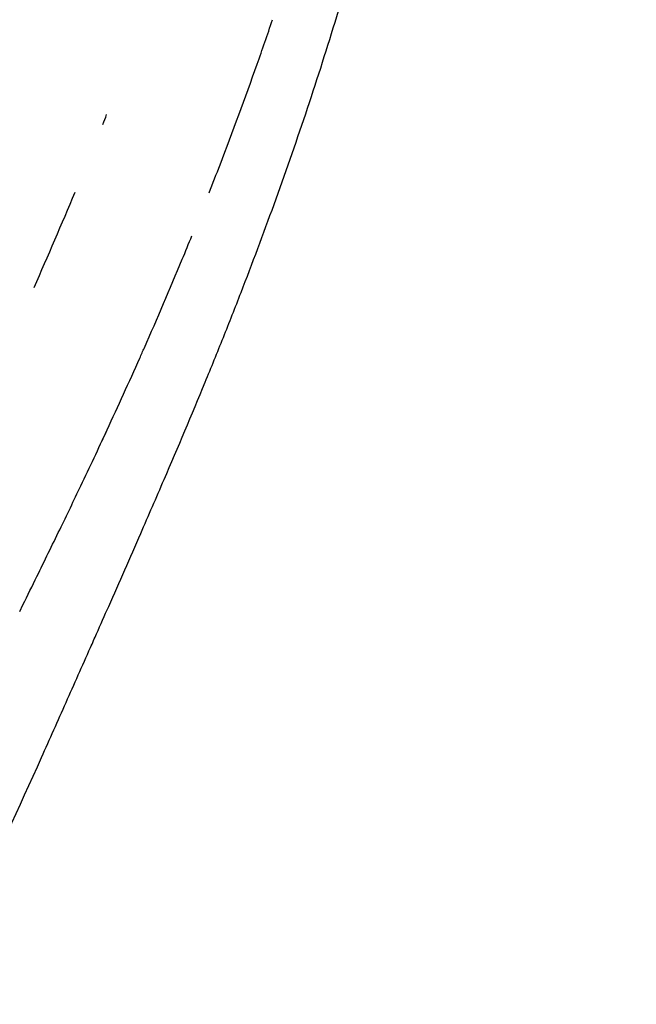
# Model space of a CAD drawing. Header units: millimetres. Extents: x 0 to 1905, y 0 to 2577.
# Tile 40 of 70: x 605 to 723, y 2058 to 2246. Entities that reach past the tile are written whole.
import ezdxf

# ---------------------------------------------------------------- set-up
doc = ezdxf.new("R2010")
doc.units = ezdxf.units.MM
doc.header["$MEASUREMENT"] = 0
doc.layers.add('Crea2D$visibili$linee', color=7, linetype='Continuous', true_color=0x000000)

msp = doc.modelspace()

# ---------------------------------------------------------------- linework, layer by layer
at = {"layer": 'Crea2D$visibili$linee'}
msp.add_line((605.06, 2133.04), (605.68, 2134.29), dxfattribs=at)
for centre, radius, start, end in [((-220, 2562.55), 905.72, 338.19769, 338.32571), ((-309.2, 2599.46), 1002.26, 336.19933, 337.33316), ((-4515.65, 4400.97), 5615.63, 336.1324, 336.19098)]:
    msp.add_arc(centre, radius, start, end, dxfattribs=at)
for points, knots in [([(499.51, 2098.75), (508.79, 2117.24), (517.83, 2135.86), (526.46, 2154.67), (535.08, 2173.47), (543.34, 2192.43), (551.16, 2211.58), (558.97, 2230.73), (566.34, 2250.07), (573.1, 2269.62), (579.84, 2289.15), (585.92, 2308.92), (591.28, 2328.87), (601.98, 2368.79), (610.08, 2409.37), (616.54, 2450.18), (619.78, 2470.61), (622.58, 2491.12), (625.15, 2511.65), (627.72, 2532.2), (630.17, 2552.77), (632.64, 2573.33)], [0, 0, 0, 0, 62.077658, 62.077658, 62.077658, 124.127176, 124.127176, 124.127176, 186.194481, 186.194481, 186.194481, 248.198541, 248.198541, 248.198541, 372.220697, 372.220697, 372.220697, 434.298114, 434.298114, 434.298114, 496.431422, 496.431422, 496.431422, 496.431422]), ([(622.07, 2134), (624.12, 2138.65), (627.67, 2146.72), (633.87, 2160.98), (639.15, 2173.47), (644.01, 2185.42), (648.45, 2196.72), (655.94, 2216.69), (665.56, 2245.35), (673.56, 2274), (678.97, 2296.63), (682.67, 2313.89), (686.32, 2332.69), (691.04, 2359.27), (695.3, 2386.48), (698.75, 2410.1), (701.35, 2428.29), (703.33, 2442.3), (705.52, 2457.61), (706.95, 2467.32), (708.39, 2476.53), (709.77, 2485.04), (711.62, 2495.53), (713.7, 2505.84), (715.64, 2514.01), (717.06, 2519.36), (718.19, 2523.13), (718.94, 2525.45), (719.42, 2526.87), (719.95, 2528.36), (720.58, 2529.97), (721.52, 2532.13), (722.33, 2533.76), (722.92, 2534.94)], [0, 0, 0, 0, 15.228616, 26.457079, 46.651541, 55.899833, 65.154713, 83.095844, 119.874222, 155.803593, 172.317156, 189.677119, 208.73704, 229.785067, 270.660179, 291.353935, 301.403689, 325.78341, 333.802166, 347.80767, 355.21938, 361.760686, 373.667727, 387.180665, 393.321363, 398.853862, 403.762544, 405.123191, 406.175516, 408.279806, 409.856928, 411.369953, 415.323311, 415.323311, 415.323311, 415.323311]), ([(641.27, 2213.08), (641.97, 2214.87), (645.15, 2223.01), (649.21, 2234.02), (652.42, 2243.31), (653.38, 2246.15)], [0.17451101, 0.17451101, 0.17451101, 0.17451101, 0.1887448, 0.23944799, 0.26168134, 0.26168134, 0.26168134, 0.26168134]), ([(628.02, 2181.49), (628.31, 2182.15), (631.08, 2188.41), (634.42, 2196.19), (637.37, 2203.37), (637.98, 2204.87)], [0.08969991, 0.08969991, 0.08969991, 0.08969991, 0.09501518, 0.14055339, 0.15260124, 0.15260124, 0.15260124, 0.15260124]), ([(612.71, 2148.66), (614.07, 2151.46), (617.13, 2157.8), (622.26, 2168.73), (625.97, 2176.89), (628.01, 2181.49)], [0, 0, 0, 0, 0.02310468, 0.05228708, 0.08967417, 0.08967417, 0.08967417, 0.08967417]), ([(605.68, 2134.29), (606.57, 2136.1), (608.93, 2140.88), (611.26, 2145.68), (612.71, 2148.66)], [6, 6, 6, 6, 6.378784, 7, 7, 7, 7]), ([(609.24, 2105.13), (610.03, 2106.88), (611.59, 2110.37), (613.93, 2115.63), (616.26, 2120.88), (618.2, 2125.25), (619.37, 2127.88), (619.75, 2128.75)], [1.62322438, 1.62322438, 1.62322438, 1.62322438, 1.62807457, 1.6329211, 1.63776394, 1.64260442, 1.6450243, 1.6450243, 1.6450243, 1.6450243]), ([(584.38, 2053.01), (585.39, 2054.98), (587.37, 2058.84), (591.3, 2066.68), (598.74, 2082.01), (604.95, 2095.57), (609.24, 2105.13)], [0, 0, 0, 0, 6.653032, 13.021021, 26.324096, 57.753685, 57.753685, 57.753685, 57.753685])]:
    msp.add_open_spline(points, degree=3, knots=knots, dxfattribs=at)
msp.add_open_spline([(621.51, 2167.17), (621.27, 2166.65), (621.03, 2166.13), (620.79, 2165.62)], degree=3, dxfattribs=at)

doc.saveas('drawing.dxf')
